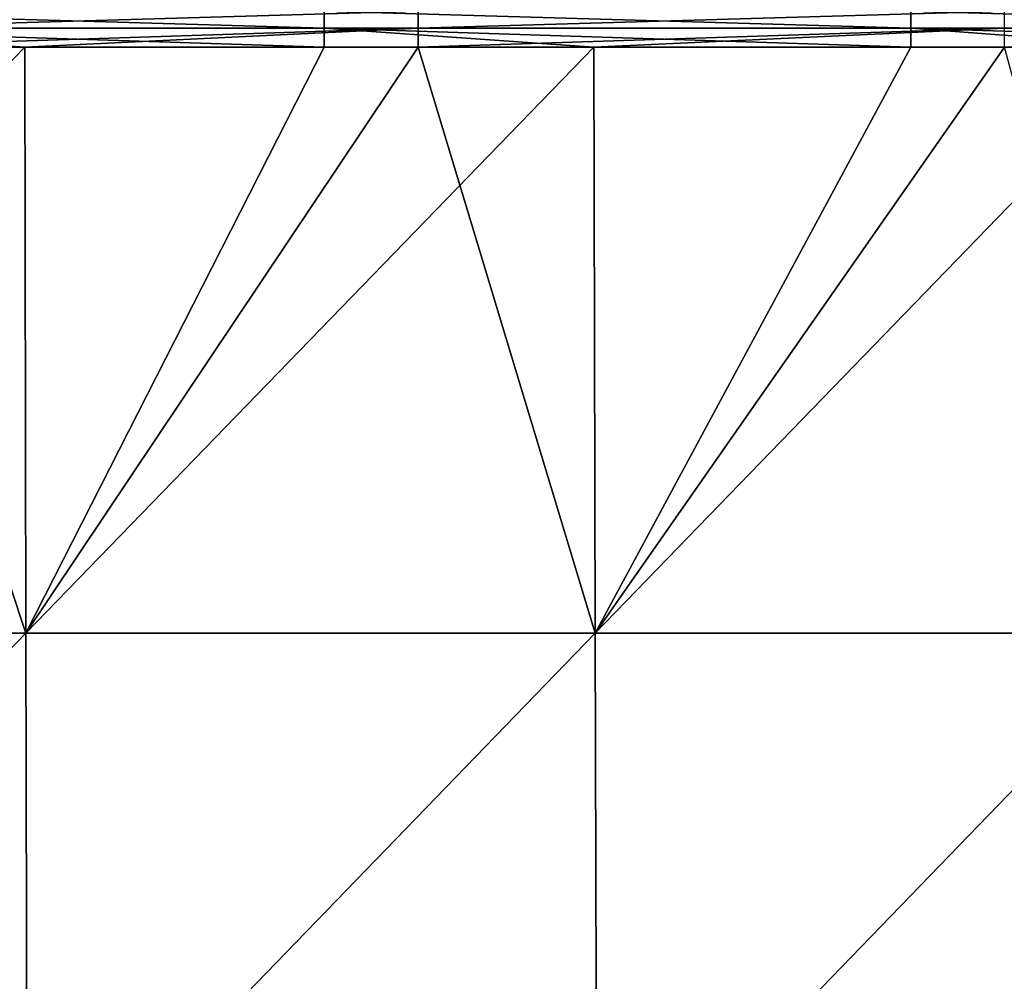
# Model space of a CAD drawing. Header units: millimetres. Extents: x -125 to 125, y -4 to 53.
# Tile 111 of 166: x 27 to 42, y 25 to 40. Entities that reach past the tile are written whole.
import ezdxf

# ---------------------------------------------------------------- set-up
doc = ezdxf.new("R2010")
doc.units = ezdxf.units.MM
doc.header["$LTSCALE"] = 65.185185
for name, color, linetype in [('203', 7, 'CONTINUOUS'), ('205', 7, 'CONTINUOUS'), ('219', 7, 'CONTINUOUS'), ('232', 7, 'CONTINUOUS')]:
    doc.layers.add(name, color=color, linetype=linetype)

msp = doc.modelspace()

# ---------------------------------------------------------------- linework, layer by layer
at = {"layer": '203', "color": 7, "linetype": 'CONTINUOUS'}
for points in [[(17.819, 30.395, 49.735), (26.729, 30.395, 49.735), (23.685, 39.565, 49.655), (17.819, 30.395, 49.735)], [(23.685, 39.565, 49.655), (26.729, 30.395, 49.735), (26.712, 39.565, 49.655), (23.685, 39.565, 49.655)], [(26.712, 39.565, 49.655), (26.729, 30.395, 49.735), (32.865, 39.565, 49.655), (26.712, 39.565, 49.655)], [(26.729, 30.395, 49.735), (35.638, 30.395, 49.735), (32.865, 39.565, 49.655), (26.729, 30.395, 49.735)], [(32.865, 39.565, 49.655), (35.638, 30.395, 49.735), (35.616, 39.565, 49.655), (32.865, 39.565, 49.655)], [(35.616, 39.565, 49.655), (35.638, 30.395, 49.735), (42.045, 39.565, 49.655), (35.616, 39.565, 49.655)], [(35.638, 30.395, 49.735), (44.548, 30.395, 49.735), (42.045, 39.565, 49.655), (35.638, 30.395, 49.735)], [(26.729, 30.395, 49.735), (17.819, 30.395, 49.735), (17.831, 21.215, 49.815), (26.729, 30.395, 49.735)], [(26.729, 30.395, 49.735), (17.831, 21.215, 49.815), (26.746, 21.215, 49.815), (26.729, 30.395, 49.735)], [(35.638, 30.395, 49.735), (26.729, 30.395, 49.735), (26.746, 21.215, 49.815), (35.638, 30.395, 49.735)], [(35.638, 30.395, 49.735), (26.746, 21.215, 49.815), (35.661, 21.215, 49.815), (35.638, 30.395, 49.735)], [(44.548, 30.395, 49.735), (35.638, 30.395, 49.735), (35.661, 21.215, 49.815), (44.548, 30.395, 49.735)], [(44.548, 30.395, 49.735), (35.661, 21.215, 49.815), (44.577, 21.215, 49.815), (44.548, 30.395, 49.735)]]:
    msp.add_3dface(points, dxfattribs=at)
at = {"layer": '205', "color": 7, "linetype": 'CONTINUOUS'}
for points in [[(26.729, 30.395, -49.735), (17.819, 30.395, -49.735), (26.712, 39.565, -49.655), (26.729, 30.395, -49.735)], [(26.712, 39.565, -49.655), (17.819, 30.395, -49.735), (22.215, 39.565, -49.655), (26.712, 39.565, -49.655)], [(31.395, 39.565, -49.655), (26.729, 30.395, -49.735), (26.712, 39.565, -49.655), (31.395, 39.565, -49.655)], [(35.638, 30.395, -49.735), (26.729, 30.395, -49.735), (35.616, 39.565, -49.655), (35.638, 30.395, -49.735)], [(35.616, 39.565, -49.655), (26.729, 30.395, -49.735), (31.395, 39.565, -49.655), (35.616, 39.565, -49.655)], [(40.575, 39.565, -49.655), (35.638, 30.395, -49.735), (35.616, 39.565, -49.655), (40.575, 39.565, -49.655)], [(44.548, 30.395, -49.735), (35.638, 30.395, -49.735), (44.52, 39.565, -49.655), (44.548, 30.395, -49.735)], [(44.52, 39.565, -49.655), (35.638, 30.395, -49.735), (40.575, 39.565, -49.655), (44.52, 39.565, -49.655)], [(17.819, 30.395, -49.735), (26.729, 30.395, -49.735), (17.831, 21.215, -49.815), (17.819, 30.395, -49.735)], [(26.729, 30.395, -49.735), (26.746, 21.215, -49.815), (17.831, 21.215, -49.815), (26.729, 30.395, -49.735)], [(26.729, 30.395, -49.735), (35.638, 30.395, -49.735), (26.746, 21.215, -49.815), (26.729, 30.395, -49.735)], [(35.638, 30.395, -49.735), (35.661, 21.215, -49.815), (26.746, 21.215, -49.815), (35.638, 30.395, -49.735)], [(35.638, 30.395, -49.735), (44.548, 30.395, -49.735), (35.661, 21.215, -49.815), (35.638, 30.395, -49.735)], [(44.548, 30.395, -49.735), (44.577, 21.215, -49.815), (35.661, 21.215, -49.815), (44.548, 30.395, -49.735)]]:
    msp.add_3dface(points, dxfattribs=at)
at = {"layer": '219', "linetype": 'CONTINUOUS'}
for points in [[(32.865, 39.86, 49.608), (32.865, 40.128, 49.476), (23.685, 39.86, 49.608), (32.865, 39.86, 49.608)], [(23.685, 39.86, 49.608), (32.865, 40.128, 49.476), (23.685, 40.128, 49.476), (23.685, 39.86, 49.608)], [(32.865, 39.86, 49.608), (42.045, 40.128, 49.476), (32.865, 40.128, 49.476), (32.865, 39.86, 49.608)], [(42.045, 39.86, 49.608), (42.045, 40.128, 49.476), (32.865, 39.86, 49.608), (42.045, 39.86, 49.608)], [(23.685, 39.565, 49.655), (32.865, 39.86, 49.608), (23.685, 39.86, 49.608), (23.685, 39.565, 49.655)], [(23.685, 39.565, 49.655), (26.712, 39.565, 49.655), (32.865, 39.86, 49.608), (23.685, 39.565, 49.655)], [(26.712, 39.565, 49.655), (32.865, 39.565, 49.655), (32.865, 39.86, 49.608), (26.712, 39.565, 49.655)], [(32.865, 39.565, 49.655), (35.616, 39.565, 49.655), (42.045, 39.86, 49.608), (32.865, 39.565, 49.655)], [(32.865, 39.565, 49.655), (42.045, 39.86, 49.608), (32.865, 39.86, 49.608), (32.865, 39.565, 49.655)], [(35.616, 39.565, 49.655), (42.045, 39.565, 49.655), (42.045, 39.86, 49.608), (35.616, 39.565, 49.655)]]:
    msp.add_3dface(points, dxfattribs=at)
at = {"layer": '232', "linetype": 'CONTINUOUS'}
for points in [[(31.395, 39.86, -49.608), (22.215, 40.128, -49.476), (31.395, 40.128, -49.476), (31.395, 39.86, -49.608)], [(22.215, 39.86, -49.608), (22.215, 40.128, -49.476), (31.395, 39.86, -49.608), (22.215, 39.86, -49.608)], [(40.575, 39.86, -49.608), (31.395, 40.128, -49.476), (40.575, 40.128, -49.476), (40.575, 39.86, -49.608)], [(31.395, 39.86, -49.608), (31.395, 40.128, -49.476), (40.575, 39.86, -49.608), (31.395, 39.86, -49.608)], [(49.754, 39.86, -49.608), (40.575, 40.128, -49.476), (49.754, 40.128, -49.476), (49.754, 39.86, -49.608)], [(40.575, 39.86, -49.608), (40.575, 40.128, -49.476), (49.754, 39.86, -49.608), (40.575, 39.86, -49.608)], [(31.395, 39.565, -49.655), (26.712, 39.565, -49.655), (22.215, 39.86, -49.608), (31.395, 39.565, -49.655)], [(31.395, 39.565, -49.655), (22.215, 39.86, -49.608), (31.395, 39.86, -49.608), (31.395, 39.565, -49.655)], [(26.712, 39.565, -49.655), (22.215, 39.565, -49.655), (22.215, 39.86, -49.608), (26.712, 39.565, -49.655)], [(40.575, 39.565, -49.655), (35.616, 39.565, -49.655), (31.395, 39.86, -49.608), (40.575, 39.565, -49.655)], [(40.575, 39.565, -49.655), (31.395, 39.86, -49.608), (40.575, 39.86, -49.608), (40.575, 39.565, -49.655)], [(35.616, 39.565, -49.655), (31.395, 39.565, -49.655), (31.395, 39.86, -49.608), (35.616, 39.565, -49.655)], [(49.754, 39.565, -49.655), (44.52, 39.565, -49.655), (40.575, 39.86, -49.608), (49.754, 39.565, -49.655)], [(49.754, 39.565, -49.655), (40.575, 39.86, -49.608), (49.754, 39.86, -49.608), (49.754, 39.565, -49.655)], [(44.52, 39.565, -49.655), (40.575, 39.565, -49.655), (40.575, 39.86, -49.608), (44.52, 39.565, -49.655)]]:
    msp.add_3dface(points, dxfattribs=at)

doc.saveas('drawing.dxf')
